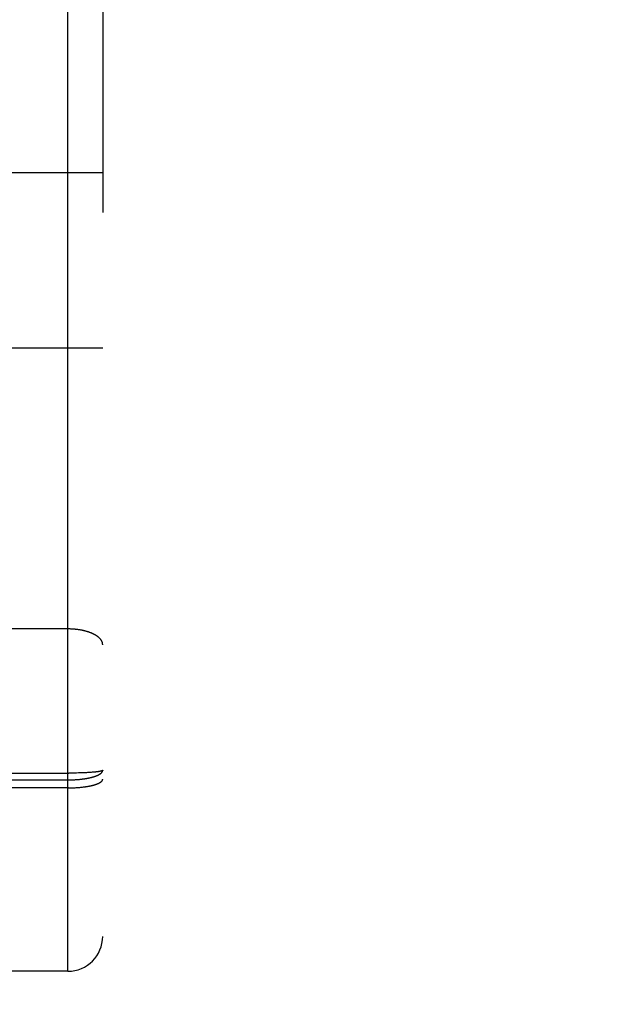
# Model space of a CAD drawing. Header units: inches. Extents: x 0 to 200, y 0 to 130.
# Tile 9 of 91: x 58.904 to 59.417, y 34.367 to 35.215. Entities that reach past the tile are written whole.
import ezdxf

# ---------------------------------------------------------------- set-up
doc = ezdxf.new("R2010")
doc.units = ezdxf.units.IN
doc.header["$LTSCALE"] = 11.011777
doc.header["$MEASUREMENT"] = 0
doc.linetypes.add('HIDDEN', pattern=[0.2, 0.1, -0.1])
doc.layers.get('0').update_dxf_attribs({"linetype": 'CONTINUOUS'})
for name, color, linetype in [('02___PRT_ALL_AXES', 7, 'CONTINUOUS'), ('DEFAULT_2', 8, 'HIDDEN'), ('DIMENSIONS', 7, 'CONTINUOUS')]:
    doc.layers.add(name, color=color, linetype=linetype)
doc.styles.get("Standard").update_dxf_attribs({"font": 'arial.ttf'})
doc.dimstyles.new('DIMSTYLE_1', dxfattribs={"dimtxt": 0.883298, "dimasz": 1.17773, "dimexe": 0.09, "dimexo": 0.07, "dimgap": 0.0375, "dimtad": 0, "dimtih": 1, "dimtoh": 1, "dimzin": 4, "dimdsep": 46, "dimtxsty": 'Standard', "dimblk": '_FILLED', "dimblk1": '_FILLED', "dimblk2": '_FILLED', "dimcen": 0.09, "dimazin": 1, "dimtfac": 1, "dimtofl": 0, "dimtmove": 0, "dimatfit": 3, "dimldrblk": '_FILLED', "dimfxl": 0, "dimtolj": 1, "dimtzin": 4, "dimarcsym": 0})

# ---------------------------------------------------------------- blocks, each defined once
blk = doc.blocks.new('_FILLED')
at = {"color": 0, "linetype": 'ByBlock'}
blk.add_solid([(0, 0), (-1, 0.2), (-1, -0.2)], dxfattribs=at)
blk = doc.blocks.new('*D13')
at = {"layer": 'DIMENSIONS', "color": 2, "linetype": 'Continuous'}
for p, q in [((57.85072, 72.58628), (55.59026, 72.58628)), ((61.47572, 72.58628), (63.83118, 72.58628))]:
    blk.add_line(p, q, dxfattribs=at)
at = {"layer": 'DIMENSIONS', "color": 2, "linetype": 'Continuous', "xscale": 1.1777301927, "yscale": 1.1777301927, "zscale": 1.1777301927}
blk.add_blockref('_FILLED', (57.85072, 72.58628), dxfattribs=at)
at = {"layer": 'DIMENSIONS', "color": 2, "linetype": 'Continuous', "xscale": 1.1777301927, "yscale": 1.1777301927, "zscale": 1.1777301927, "rotation": 180}
blk.add_blockref('_FILLED', (61.47572, 72.58628), dxfattribs=at)
at = {"layer": 'DIMENSIONS', "color": 2, "linetype": 'Continuous', "insert": (55.14861, 73.02792), "char_height": 0.883298, "width": 2.4003367, "attachment_point": 3, "line_spacing_factor": 0.9}
blk.add_mtext('3.63', dxfattribs=at)

msp = doc.modelspace()

# ---------------------------------------------------------------- linework, layer by layer
at = {"layer": '02___PRT_ALL_AXES', "color": 8, "linetype": 'HIDDEN'}
msp.add_line((58.94572, 34.39548), (58.38072, 34.39548), dxfattribs=at)
at = {"layer": 'DEFAULT_2', "color": 8, "linetype": 'HIDDEN'}
for p, q in [((58.94572, 34.39548), (58.94572, 36.18048)), ((58.97572, 36.15048), (58.97572, 34.42548)), ((58.97572, 35.08348), (58.85072, 35.08348)), ((60.76722, 35.01297), (34.16322, 35.01297)), ((58.97572, 34.93248), (58.85072, 34.93248)), ((58.94572, 34.69045), (58.88031, 34.69045)), ((58.37988, 34.56622), (58.94656, 34.56622)), ((58.3803, 34.56039), (58.94572, 34.56038)), ((58.94572, 34.56038), (58.94656, 34.56039)), ((58.94824, 34.56622), (58.94656, 34.56622)), ((58.94656, 34.56039), (58.9474, 34.5604)), ((58.9474, 34.5604), (58.94824, 34.56041)), ((58.94991, 34.56624), (58.94824, 34.56622)), ((58.94824, 34.56041), (58.94908, 34.56044)), ((58.94908, 34.56044), (58.94991, 34.56047)), ((58.95157, 34.56626), (58.94991, 34.56624)), ((58.94991, 34.56047), (58.95074, 34.5605)), ((58.95074, 34.5605), (58.95157, 34.56054)), ((58.95321, 34.56629), (58.95157, 34.56626)), ((58.95157, 34.56054), (58.95239, 34.56059)), ((58.95239, 34.56059), (58.95321, 34.56065)), ((58.95483, 34.56633), (58.95321, 34.56629)), ((58.95321, 34.56065), (58.95402, 34.56071)), ((58.95402, 34.56071), (58.95483, 34.56077)), ((58.95642, 34.56637), (58.95483, 34.56633)), ((58.95483, 34.56077), (58.95563, 34.56085)), ((58.95563, 34.56085), (58.95642, 34.56093)), ((58.95797, 34.56643), (58.95642, 34.56637)), ((58.95949, 34.56649), (58.95797, 34.56643)), ((58.9606, 34.56653), (58.95949, 34.56649)), ((58.96168, 34.56659), (58.9606, 34.56653)), ((58.96273, 34.56664), (58.96168, 34.56659)), ((58.96376, 34.5667), (58.96273, 34.56664)), ((58.96475, 34.56677), (58.96376, 34.5667)), ((58.96571, 34.56683), (58.96475, 34.56677)), ((58.96663, 34.5669), (58.96571, 34.56683)), ((58.96723, 34.56695), (58.96663, 34.5669)), ((58.9678, 34.567), (58.96723, 34.56695)), ((58.96837, 34.56705), (58.9678, 34.567)), ((58.96891, 34.5671), (58.96837, 34.56705)), ((58.96943, 34.56716), (58.96891, 34.5671)), ((58.96994, 34.56721), (58.96943, 34.56716)), ((58.97043, 34.56727), (58.96994, 34.56721)), ((58.97089, 34.56732), (58.97043, 34.56727)), ((58.97134, 34.56738), (58.97089, 34.56732)), ((58.97177, 34.56744), (58.97134, 34.56738)), ((58.94614, 34.55348), (58.38072, 34.55348)), ((58.94614, 34.55348), (58.94698, 34.55348)), ((58.94698, 34.55348), (58.94782, 34.5535)), ((58.94782, 34.5535), (58.94866, 34.55351)), ((58.94866, 34.55351), (58.94949, 34.55354)), ((58.94949, 34.55354), (58.95033, 34.55357)), ((58.95033, 34.55357), (58.95116, 34.5536)), ((58.95116, 34.5536), (58.95198, 34.55364)), ((58.95198, 34.55364), (58.9528, 34.55369)), ((58.9528, 34.55369), (58.95362, 34.55374)), ((58.95362, 34.55374), (58.95442, 34.5538)), ((58.95442, 34.5538), (58.95523, 34.55386)), ((58.95523, 34.55386), (58.95602, 34.55393)), ((58.95602, 34.55393), (58.95681, 34.55401)), ((58.95681, 34.55401), (58.95758, 34.55409)), ((58.95758, 34.55409), (58.95835, 34.55417)), ((58.95835, 34.55417), (58.95911, 34.55426)), ((58.95911, 34.55426), (58.95986, 34.55436))]:
    msp.add_line(p, q, dxfattribs=at)
for points in [[(58.97572, 34.67686), (58.97571, 34.67705), (58.97571, 34.67724), (58.97569, 34.67743), (58.97567, 34.67762), (58.97564, 34.67781), (58.97561, 34.678), (58.97557, 34.67819), (58.97553, 34.67838), (58.97548, 34.67857), (58.97542, 34.67876), (58.97536, 34.67894), (58.97529, 34.67913), (58.97522, 34.67932), (58.97514, 34.67951), (58.97506, 34.67969), (58.97497, 34.67988), (58.97487, 34.68007), (58.97477, 34.68025), (58.97466, 34.68043), (58.97455, 34.68062), (58.97443, 34.6808), (58.9743, 34.68098), (58.97417, 34.68116), (58.97403, 34.68134), (58.97389, 34.68152), (58.97375, 34.6817), (58.97359, 34.68188), (58.97343, 34.68206), (58.97327, 34.68223), (58.9731, 34.68241), (58.97293, 34.68258), (58.97275, 34.68275), (58.97256, 34.68292), (58.97237, 34.68309), (58.97218, 34.68326), (58.97197, 34.68343), (58.97177, 34.6836), (58.97156, 34.68376), (58.97134, 34.68392), (58.97112, 34.68409), (58.97089, 34.68425), (58.97066, 34.68441), (58.97043, 34.68456), (58.97018, 34.68472), (58.96994, 34.68488), (58.96969, 34.68503), (58.96943, 34.68518), (58.96917, 34.68533), (58.96891, 34.68548), (58.96864, 34.68562), (58.96837, 34.68577), (58.96809, 34.68591), (58.9678, 34.68605), (58.96752, 34.68619), (58.96723, 34.68633), (58.96693, 34.68647), (58.96663, 34.6866), (58.96633, 34.68673), (58.96602, 34.68686), (58.96571, 34.68699), (58.96539, 34.68712), (58.96507, 34.68724), (58.96475, 34.68736), (58.96442, 34.68748), (58.96409, 34.6876), (58.96376, 34.68772), (58.96342, 34.68783), (58.96308, 34.68794), (58.96273, 34.68805), (58.96238, 34.68816), (58.96203, 34.68826), (58.96168, 34.68836), (58.96132, 34.68846), (58.96096, 34.68856), (58.9606, 34.68866), (58.96023, 34.68875), (58.95986, 34.68884), (58.95949, 34.68893), (58.95911, 34.68902), (58.95873, 34.6891), (58.95835, 34.68918), (58.95797, 34.68926), (58.95759, 34.68934), (58.9572, 34.68941), (58.95681, 34.68948), (58.95642, 34.68955), (58.95602, 34.68962), (58.95563, 34.68968), (58.95523, 34.68975), (58.95483, 34.68981), (58.95443, 34.68986), (58.95402, 34.68992), (58.95362, 34.68997), (58.95321, 34.69002), (58.9528, 34.69006), (58.95239, 34.69011), (58.95198, 34.69015), (58.95157, 34.69019), (58.95116, 34.69022), (58.95074, 34.69026), (58.95033, 34.69029), (58.94991, 34.69031), (58.94949, 34.69034), (58.94908, 34.69036), (58.94866, 34.69038), (58.94824, 34.6904), (58.94782, 34.69041), (58.9474, 34.69043), (58.94698, 34.69044), (58.94656, 34.69044), (58.94614, 34.69045), (58.94572, 34.69045)], [(58.95642, 34.56093), (58.95681, 34.56097), (58.9572, 34.56101), (58.95759, 34.56106), (58.95797, 34.56111), (58.95835, 34.56115), (58.95873, 34.5612), (58.95911, 34.56125), (58.95949, 34.56131), (58.95986, 34.56136), (58.96023, 34.56142), (58.9606, 34.56147), (58.96096, 34.56153), (58.96132, 34.56159), (58.96168, 34.56165), (58.96203, 34.56171), (58.96238, 34.56178), (58.96273, 34.56184), (58.96308, 34.56191), (58.96342, 34.56198), (58.96376, 34.56205), (58.96409, 34.56212), (58.96442, 34.56219), (58.96475, 34.56226), (58.96507, 34.56233), (58.96539, 34.56241), (58.96571, 34.56249), (58.96602, 34.56256), (58.96633, 34.56264), (58.96663, 34.56272), (58.96693, 34.5628), (58.96723, 34.56289), (58.96752, 34.56297), (58.9678, 34.56306), (58.96809, 34.56314), (58.96837, 34.56323), (58.96864, 34.56332), (58.96891, 34.56341), (58.96917, 34.5635), (58.96943, 34.56359), (58.96969, 34.56368), (58.96994, 34.56377), (58.97018, 34.56387), (58.97043, 34.56396), (58.97066, 34.56406), (58.97089, 34.56415), (58.97112, 34.56425), (58.97134, 34.56435), (58.97156, 34.56445), (58.97177, 34.56455), (58.97197, 34.56465), (58.97218, 34.56475), (58.97237, 34.56485), (58.97256, 34.56496), (58.97275, 34.56506), (58.97293, 34.56517), (58.9731, 34.56527), (58.97327, 34.56538), (58.97343, 34.56548), (58.97359, 34.56559), (58.97375, 34.5657), (58.97389, 34.56581), (58.97403, 34.56592), (58.97417, 34.56603), (58.9743, 34.56614), (58.97443, 34.56625), (58.97455, 34.56636), (58.97466, 34.56647), (58.97477, 34.56658), (58.97487, 34.5667), (58.97497, 34.56681), (58.97506, 34.56692), (58.97514, 34.56703), (58.97522, 34.56715), (58.97529, 34.56726), (58.97536, 34.56738), (58.97542, 34.56749), (58.97548, 34.56761), (58.97553, 34.56772), (58.97557, 34.56784), (58.97561, 34.56795), (58.97564, 34.56807), (58.97567, 34.56818), (58.97569, 34.5683), (58.97571, 34.56841), (58.97571, 34.56853), (58.97572, 34.56865)], [(58.97572, 34.56865), (58.97571, 34.56861), (58.97571, 34.56858), (58.97569, 34.56854), (58.97567, 34.56851), (58.97564, 34.56848), (58.97561, 34.56844), (58.97557, 34.56841), (58.97553, 34.56837), (58.97548, 34.56834), (58.97542, 34.56831), (58.97536, 34.56827), (58.97529, 34.56824), (58.97522, 34.56821), (58.97514, 34.56817), (58.97506, 34.56814), (58.97497, 34.56811), (58.97487, 34.56807), (58.97477, 34.56804), (58.97466, 34.56801), (58.97455, 34.56797), (58.97443, 34.56794), (58.9743, 34.56791), (58.97417, 34.56788), (58.97403, 34.56784), (58.97389, 34.56781), (58.97375, 34.56778), (58.97359, 34.56775), (58.97343, 34.56772), (58.97327, 34.56768), (58.9731, 34.56765), (58.97293, 34.56762), (58.97275, 34.56759), (58.97256, 34.56756), (58.97237, 34.56753), (58.97218, 34.5675), (58.97197, 34.56747), (58.97177, 34.56744)], [(58.95986, 34.55436), (58.96023, 34.55441), (58.96059, 34.55446), (58.96096, 34.55451), (58.96132, 34.55457), (58.96168, 34.55462), (58.96203, 34.55468), (58.96238, 34.55473), (58.96273, 34.55479), (58.96308, 34.55485), (58.96342, 34.55491), (58.96375, 34.55498), (58.96409, 34.55504), (58.96442, 34.5551), (58.96475, 34.55517), (58.96507, 34.55524), (58.96539, 34.5553), (58.96571, 34.55537), (58.96602, 34.55544), (58.96633, 34.55552), (58.96663, 34.55559), (58.96693, 34.55566), (58.96722, 34.55574), (58.96752, 34.55581), (58.9678, 34.55589), (58.96808, 34.55596), (58.96836, 34.55604), (58.96864, 34.55612), (58.96891, 34.5562), (58.96917, 34.55628), (58.96943, 34.55637), (58.96969, 34.55645), (58.96994, 34.55653), (58.97018, 34.55662), (58.97042, 34.5567), (58.97066, 34.55679), (58.97089, 34.55688), (58.97112, 34.55696), (58.97134, 34.55705), (58.97156, 34.55714), (58.97177, 34.55723), (58.97197, 34.55732), (58.97217, 34.55741), (58.97237, 34.55751), (58.97256, 34.5576), (58.97275, 34.55769), (58.97293, 34.55779), (58.9731, 34.55788), (58.97327, 34.55798), (58.97343, 34.55807), (58.97359, 34.55817), (58.97374, 34.55827), (58.97389, 34.55836), (58.97403, 34.55846), (58.97417, 34.55856), (58.9743, 34.55866), (58.97443, 34.55876), (58.97454, 34.55886), (58.97466, 34.55896), (58.97477, 34.55906), (58.97487, 34.55916), (58.97497, 34.55926), (58.97506, 34.55936), (58.97514, 34.55946), (58.97522, 34.55957), (58.97529, 34.55967), (58.97536, 34.55977), (58.97542, 34.55987), (58.97548, 34.55998), (58.97553, 34.56008), (58.97557, 34.56018), (58.97561, 34.56029), (58.97564, 34.56039), (58.97567, 34.56049), (58.97569, 34.5606), (58.97571, 34.5607), (58.97571, 34.56081), (58.97572, 34.56091)]]:
    msp.add_lwpolyline(points, dxfattribs=at)
msp.add_arc((58.94572, 34.42548), 0.03, 270, 360, dxfattribs=at)

# ---------------------------------------------------------------- dimensions: what is measured, and where the dimension line sits
at = {"layer": 'DIMENSIONS', "color": 2, "linetype": 'Continuous'}
dim = msp.add_linear_dim(base=(61.4757176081, 72.5862751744), p1=(57.8507176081, 91.6379779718), p2=(61.4757176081, 34.3669779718), dimstyle='DIMSTYLE_1', dxfattribs=at)
dim.commit()
dim.dimension.update_dxf_attribs({"geometry": '*D13', "text_midpoint": (53.9472941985, 72.5813488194), "dimtype": 160})

doc.saveas('drawing.dxf')
